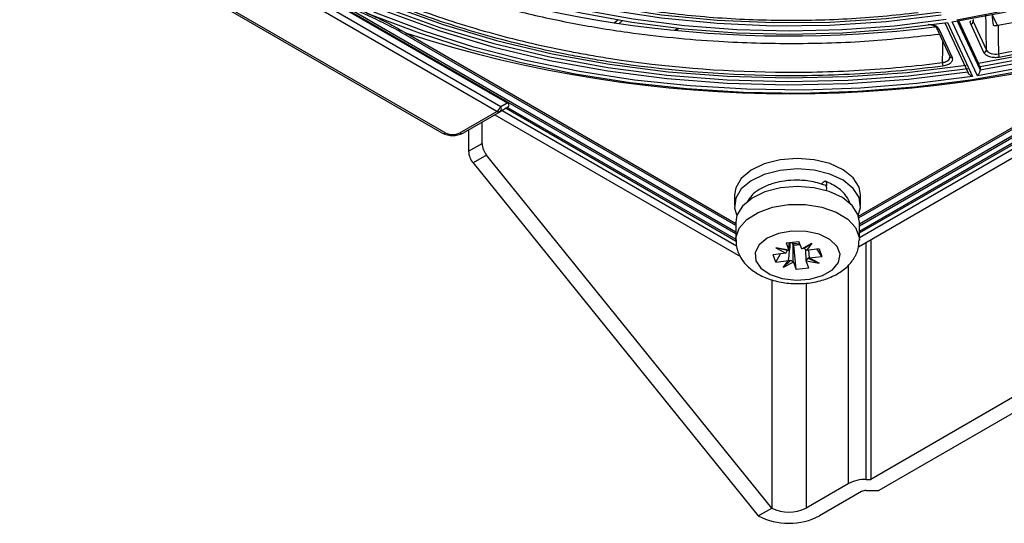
# Model space of a CAD drawing. Header units: millimetres. Extents: x 156 to 887, y -58 to 920.
# Tile 27 of 118: x 774 to 813, y -58 to -38. Entities that reach past the tile are written whole.
import ezdxf

# ---------------------------------------------------------------- set-up
doc = ezdxf.new("R2010")
doc.units = ezdxf.units.MM

msp = doc.modelspace()

# ---------------------------------------------------------------- linework, layer by layer
at = {"color": 7, "linetype": 'Continuous', "lineweight": 25}
for p, q in [((807.286, -46.994), (841.921, -27)), ((807.325, -46.457), (841.189, -26.907)), ((774.667, -30.76), (793.262, -41.494)), ((793.108, -41.689), (774.513, -30.954)), ((790.966, -42.542), (772.932, -32.131)), ((773.057, -32.118), (791.091, -42.529)), ((785.054, -36.475), (793.505, -41.354)), ((810.676, -38.221), (811.587, -40.184)), ((810.776, -38.203), (811.76, -40.322)), ((811.953, -40.292), (810.969, -38.173)), ((811.994, -39.801), (811.22, -38.133)), ((811.789, -38.165), (812.308, -39.284)), ((812.739, -38.313), (812.529, -37.907)), ((800.155, -38.498), (800.241, -38.429)), ((810.349, -38.417), (810.869, -39.536)), ((810.44, -38.457), (810.959, -39.575)), ((812.212, -39.382), (811.693, -38.263)), ((810.867, -39.535), (810.875, -39.566)), ((812.059, -39.93), (812.059, -40.063)), ((791.652, -42.529), (793.108, -41.689)), ((793.233, -41.701), (791.777, -42.542)), ((793.537, -41.526), (793.233, -41.701)), ((793.262, -41.494), (793.505, -41.354)), ((793.47, -41.564), (802.497, -46.776)), ((793.023, -41.822), (802.658, -47.384)), ((791.996, -42.415), (791.996, -43.256)), ((792.526, -42.95), (792.526, -42.109)), ((791.996, -43.256), (792.526, -42.95)), ((792.704, -43.407), (792.174, -43.713)), ((803.886, -57.241), (792.704, -43.407)), ((792.174, -43.713), (803.356, -57.547)), ((805.824, -44.546), (805.961, -44.424)), ((802.425, -44.966), (802.425, -45.374)), ((807.375, -45.374), (807.375, -44.966)), ((802.475, -46.034), (802.475, -46.728)), ((807.325, -46.728), (807.325, -46.034)), ((807.777, -46.711), (807.777, -56.119)), ((804.56, -47.137), (804.048, -47.04)), ((804.048, -47.04), (804.44, -47.246)), ((804.494, -47.14), (804.048, -47.04)), ((804.453, -46.85), (804.956, -46.787)), ((804.453, -46.85), (804.56, -47.137)), ((804.561, -47.138), (804.568, -46.825)), ((804.752, -46.94), (804.72, -46.854)), ((804.752, -46.94), (805.002, -46.909)), ((804.844, -47.893), (804.752, -46.94)), ((805.064, -47.075), (804.956, -46.787)), ((805.064, -47.075), (805.46, -46.863)), ((805.064, -47.075), (805.064, -47.075)), ((805.162, -47.056), (805.46, -46.863)), ((805.46, -46.863), (805.251, -47.144)), ((805.749, -47.082), (805.251, -47.144)), ((805.858, -47.373), (805.676, -47.091)), ((805.749, -47.082), (805.858, -47.373)), ((804.44, -47.246), (803.942, -47.308)), ((804.05, -47.598), (803.942, -47.308)), ((804.05, -47.598), (804.232, -47.272)), ((804.44, -47.246), (804.442, -47.244)), ((804.561, -47.138), (804.56, -47.137)), ((805.239, -47.54), (805.23, -47.136)), ((805.251, -47.144), (805.248, -47.144)), ((805.306, -47.44), (805.752, -47.641)), ((805.327, -47.135), (805.357, -47.434)), ((805.36, -47.435), (805.357, -47.434)), ((805.36, -47.435), (805.858, -47.373)), ((805.752, -47.641), (805.36, -47.435)), ((804.05, -47.598), (804.548, -47.536)), ((804.638, -47.523), (804.339, -47.817)), ((804.339, -47.817), (804.548, -47.536)), ((804.736, -47.606), (804.339, -47.817)), ((804.548, -47.536), (804.551, -47.535)), ((804.735, -47.603), (804.736, -47.606)), ((804.736, -47.606), (804.844, -47.893)), ((805.347, -47.831), (804.844, -47.893)), ((805.239, -47.54), (805.239, -47.543)), ((805.347, -47.831), (805.239, -47.543)), ((805.239, -47.543), (805.752, -47.641)), ((813.429, -52.856), (807.777, -56.119)), ((813.959, -53.163), (808.088, -56.552)), ((806.883, -56.288), (805.233, -57.241)), ((807.59, -56.119), (807.777, -56.119)), ((807.413, -56.594), (805.764, -57.547)), ((807.59, -56.552), (808.088, -56.552)), ((803.356, -57.547), (803.886, -57.241))]:
    msp.add_line(p, q, dxfattribs=at)
at = {"color": 8, "linetype": 'Continuous', "lineweight": 25}
for p, q in [((807.325, -46.389), (841.1, -26.891)), ((807.325, -46.634), (841.422, -26.95)), ((802.475, -46.491), (785.656, -36.782)), ((823.606, -36.786), (807.325, -46.185)), ((787.06, -37.511), (802.475, -46.409)), ((807.325, -46.103), (822.206, -37.513)), ((797.706, -38.213), (797.847, -38.099)), ((798.033, -38.13), (797.897, -38.24)), ((811.167, -38.141), (812.059, -40.063)), ((811.787, -38.084), (811.789, -38.165)), ((800.103, -38.494), (800.19, -38.423)), ((802.475, -46.165), (789.525, -38.689)), ((789.56, -38.628), (802.475, -46.083)), ((807.29, -45.797), (819.707, -38.629)), ((819.742, -38.69), (807.308, -45.868)), ((793.316, -41.653), (802.502, -46.956)), ((793.528, -41.531), (802.475, -46.695)), ((807.59, -56.119), (807.59, -46.819)), ((806.883, -47.719), (806.883, -56.288)), ((803.886, -48.289), (803.886, -57.241)), ((805.233, -48.425), (805.233, -57.241))]:
    msp.add_line(p, q, dxfattribs=at)
at = {"color": 7, "linetype": 'Continuous', "lineweight": 25, "flags": 128}
for points in [[(777.062, -27.876), (777.249, -28.384), (777.839, -29.634), (778.6, -30.854), (779.528, -32.034), (780.615, -33.168), (781.856, -34.248), (783.243, -35.268), (784.766, -36.22), (786.415, -37.099), (788.181, -37.9), (790.053, -38.616), (792.017, -39.244), (794.062, -39.779), (796.174, -40.218), (798.34, -40.559), (800.547, -40.799), (802.779, -40.936), (805.024, -40.97), (807.266, -40.9), (809.491, -40.727), (811.685, -40.452), (813.834, -40.077)], [(810.969, -38.173), (812.956, -37.807), (814.881, -37.342), (816.729, -36.784), (818.486, -36.135), (820.139, -35.401), (821.677, -34.587), (823.086, -33.7), (824.358, -32.745), (825.481, -31.731), (826.449, -30.664), (827.253, -29.553), (827.888, -28.406)], [(827.965, -28.447), (827.351, -29.528), (826.542, -30.63), (825.574, -31.689), (824.452, -32.696), (823.185, -33.644), (821.783, -34.526), (820.255, -35.336), (818.613, -36.067), (816.868, -36.714), (815.035, -37.274), (813.125, -37.74), (811.153, -38.111)], [(812.059, -39.93), (814.322, -39.506), (816.514, -38.972), (818.618, -38.332), (820.62, -37.589), (822.504, -36.751), (824.257, -35.822), (825.866, -34.81), (827.319, -33.722), (828.605, -32.567), (829.714, -31.352), (830.64, -30.086), (831.285, -28.961)], [(831.559, -28.974), (830.888, -30.202), (830.049, -31.396), (829.047, -32.547), (827.89, -33.649), (826.583, -34.693), (825.137, -35.674), (823.559, -36.585), (821.86, -37.42), (820.051, -38.174), (818.143, -38.842), (816.149, -39.42), (814.081, -39.905), (811.953, -40.292)], [(812.059, -40.063), (814.322, -39.639), (816.514, -39.105), (818.618, -38.464), (820.62, -37.722), (822.504, -36.883), (824.257, -35.955), (825.866, -34.943), (827.319, -33.855), (828.605, -32.699), (829.714, -31.484), (830.64, -30.219), (831.346, -28.97)], [(787.665, -34.628), (789.208, -35.438), (790.867, -36.168), (792.629, -36.813), (794.48, -37.367), (796.408, -37.826), (798.398, -38.188), (800.434, -38.449), (802.502, -38.607), (804.585, -38.662), (806.669, -38.612), (808.738, -38.459), (810.776, -38.203)], [(810.724, -38.091), (808.703, -38.345), (806.652, -38.497), (804.585, -38.547), (802.519, -38.492), (800.469, -38.335), (798.449, -38.077), (796.477, -37.718), (794.565, -37.262), (792.729, -36.713), (790.981, -36.073), (789.337, -35.35), (787.806, -34.546)], [(788.019, -34.423), (789.672, -35.274), (791.455, -36.033), (793.353, -36.692), (795.349, -37.246), (797.425, -37.691), (799.565, -38.021), (801.748, -38.236), (803.956, -38.332), (806.171, -38.309), (808.372, -38.167), (810.54, -37.907)], [(788.171, -34.386), (789.672, -35.152), (791.455, -35.91), (793.353, -36.569), (795.349, -37.124), (797.425, -37.568), (799.565, -37.899), (801.748, -38.113), (803.956, -38.21), (806.171, -38.186), (808.372, -38.044), (810.54, -37.785)], [(811.76, -40.322), (809.581, -40.601), (807.371, -40.778), (805.143, -40.853), (802.912, -40.825), (800.692, -40.694), (798.498, -40.461), (796.342, -40.128), (794.24, -39.696), (792.204, -39.169), (790.248, -38.549), (788.383, -37.841), (786.623, -37.049), (784.978, -36.179)], [(785.191, -36.056), (786.958, -36.976), (788.855, -37.805), (790.869, -38.536), (792.983, -39.166), (795.183, -39.689), (797.453, -40.101), (799.775, -40.399), (802.134, -40.582), (804.51, -40.647), (806.888, -40.594), (809.249, -40.424), (811.576, -40.138)], [(785.352, -36.014), (786.958, -36.843), (788.855, -37.672), (790.869, -38.404), (792.983, -39.033), (795.183, -39.556), (797.453, -39.968), (799.775, -40.266), (802.134, -40.449), (804.51, -40.514), (806.888, -40.461), (809.249, -40.291), (811.576, -40.005)], [(810.349, -38.417), (810.345, -38.405), (810.344, -38.389)], [(812.765, -38.31), (812.774, -38.913), (812.781, -39.336), (812.782, -39.434)], [(807.375, -44.966), (807.319, -44.664), (807.088, -44.298), (806.695, -43.982), (806.169, -43.739), (805.548, -43.587), (804.88, -43.537), (804.213, -43.593), (803.597, -43.751), (803.077, -43.999), (802.693, -44.319), (802.473, -44.687), (802.425, -44.966)], [(807.319, -45.072), (807.088, -44.707), (806.695, -44.391), (806.169, -44.147), (805.548, -43.995), (804.88, -43.946), (804.213, -44.002), (803.597, -44.16), (803.077, -44.408), (802.693, -44.727), (802.473, -45.095), (802.432, -45.483), (802.52, -45.766)], [(807.325, -46.034), (807.27, -45.738), (807.044, -45.38), (806.659, -45.07), (806.143, -44.832), (805.535, -44.683), (804.88, -44.634), (804.227, -44.689), (803.623, -44.844), (803.114, -45.087), (802.738, -45.4), (802.522, -45.76), (802.475, -46.034)], [(805.961, -44.424), (805.998, -44.43), (806.024, -44.463), (806.036, -44.517), (806.034, -44.588), (806.026, -44.631)], [(805.99, -44.589), (805.998, -44.593), (806.027, -44.633), (806.037, -44.702), (806.027, -44.79), (806.026, -44.794)], [(807.28, -45.766), (807.37, -45.46), (807.319, -45.072)], [(803.263, -47.545), (803.466, -47.841), (803.825, -48.082), (804.301, -48.243), (804.841, -48.307), (805.388, -48.265), (805.882, -48.124), (806.269, -47.897), (806.508, -47.61), (806.573, -47.294), (806.456, -46.983), (806.171, -46.711), (805.748, -46.507), (805.233, -46.393), (804.682, -46.382), (804.155, -46.474), (803.708, -46.661), (803.39, -46.921), (803.236, -47.227), (803.263, -47.545)]]:
    msp.add_lwpolyline(points, dxfattribs=at)
at = {"color": 8, "linetype": 'Continuous', "lineweight": 25, "flags": 128}
for points in [[(811.994, -39.801), (814.236, -39.381), (816.408, -38.852), (818.493, -38.217), (820.477, -37.481), (822.344, -36.65), (824.081, -35.73), (825.675, -34.727), (827.114, -33.65), (828.388, -32.505), (829.488, -31.301), (830.405, -30.047), (831.048, -28.924)], [(785.519, -35.917), (787.119, -36.743), (788.999, -37.564), (790.994, -38.289), (793.089, -38.913), (795.269, -39.431), (797.518, -39.839), (799.819, -40.135), (802.155, -40.315), (804.51, -40.38), (806.866, -40.328), (809.205, -40.159), (811.511, -39.876)], [(812.308, -39.284), (812.307, -39.186), (812.298, -38.634), (812.293, -38.266), (812.287, -37.898), (812.287, -37.894)], [(810.582, -39.775), (810.597, -39.25), (810.6, -39.121), (810.604, -38.966)], [(802.475, -46.729), (802.479, -46.644), (802.608, -46.27), (802.907, -45.93), (803.354, -45.649), (803.916, -45.448), (804.55, -45.343), (805.21, -45.34), (805.848, -45.439), (806.415, -45.635), (806.87, -45.911), (807.178, -46.248), (807.318, -46.621), (807.325, -46.733)]]:
    msp.add_lwpolyline(points, dxfattribs=at)
at = {"color": 7, "linetype": 'Continuous', "lineweight": 25}
for centre, radius, start, end in [((804.599, 7.19), 45.922, 247.4969, 277.1003), ((811.681, -38.156), 0.108, 275.8952, 354.9529), ((789.602, -38.692), 0.0768, 122.6055, 177.3945), ((804.635, 8.086), 49.085, 252.1146, 287.8815), ((812.2, -39.274), 0.108, 275.8952, 354.9529), ((811.032, -39.776), 0.45, 179.8703, 197.9208), ((813.115, -39.434), 0.332, 179.9301, 204.4903), ((792.9, -41.365), 0.385, 302.6722, 340.3421), ((793.181, -41.587), 0.126, 234.3818, 294.314), ((793.11, -41.578), 0.173, 314.8106, 28.8911), ((791.018, -42.427), 0.126, 245.686, 305.6182), ((791.372, -41.759), 0.881, 242.6097, 297.3903), ((791.372, -41.988), 0.609, 242.6097, 297.3903), ((791.725, -42.427), 0.126, 234.3818, 294.314), ((792.763, -43.22), 0.768, 182.6482, 219.9173), ((793.293, -42.914), 0.768, 182.6482, 219.9173), ((804.861, -46.324), 0.548, 246.393, 255.0578), ((804.9, -46.164), 0.713, 255.3481, 277.0546), ((807.561, -57.562), 1.443, 88.8559, 118.0402), ((807.583, -56.913), 0.361, 88.8559, 118.0402), ((804.56, -55.223), 2.617, 242.6097, 297.3903), ((804.56, -55.941), 1.464, 242.6097, 297.3903)]:
    msp.add_arc(centre, radius, start, end, dxfattribs=at)
at = {"color": 8, "linetype": 'Continuous', "lineweight": 25}
for centre in [(810.42, -38.38), (810.939, -39.498)]:
    msp.add_arc(centre, 0.0799, 208.2067, 284.6732, dxfattribs=at)
at = {"color": 7, "linetype": 'Continuous', "lineweight": 25}
for centre, major_axis, ratio, start_param, end_param in [((793.218, -41.421), (0.371, -0.04), 0.393326, 5.788885, 7.009773), ((804.887, -47.234), (0.476, 0.16), 0.208561, 0.886872, 1.119861), ((804.918, -47.265), (0.439, -0.338), 0.572033, 1.223704, 1.450546), ((804.887, -47.269), (0.398, 0.373), 0.713092, 1.942601, 2.169444), ((804.906, -47.232), (0.477, -0.072), 0.126987, 2.397061, 2.63005), ((804.894, -47.253), (0.321, 0.41), 0.861767, 4.685754, 4.918743), ((804.913, -47.252), (0.478, -0.159), 0.207021, 5.741973, 5.968815), ((804.882, -47.256), (0.473, 0.234), 0.321998, 3.792539, 4.019381), ((804.913, -47.251), (0.398, -0.372), 0.710912, 4.684393, 4.917382)]:
    msp.add_ellipse(centre, major_axis=major_axis, ratio=ratio, start_param=start_param, end_param=end_param, dxfattribs=at)
for points, knots in [([(812.765, -38.31), (813.52, -38.162), (815.244, -37.823), (817.809, -37.102), (820.417, -36.162), (822.97, -34.992), (825.084, -33.749), (826.795, -32.493), (828.071, -31.375), (829.153, -30.208), (829.829, -29.366), (830.106, -28.905), (830.135, -28.856)], [0, 0, 0, 0, 0.096854, 0.220955, 0.345454, 0.469557, 0.616124, 0.710727, 0.805329, 0.89725, 0.98917, 1, 1, 1, 1]), ([(812.782, -39.434), (813.834, -39.244), (814.861, -39.018), (816.366, -38.625), (816.86, -38.485), (817.828, -38.191), (818.302, -38.036), (819.698, -37.547), (820.591, -37.191), (821.876, -36.609), (822.295, -36.408), (822.909, -36.094), (823.111, -35.987), (823.511, -35.77), (823.709, -35.659), (824.681, -35.098), (825.405, -34.626), (826.747, -33.639), (827.365, -33.123), (828.213, -32.316), (828.483, -32.042), (828.995, -31.482), (829.238, -31.196), (829.919, -30.327), (830.311, -29.732), (830.641, -29.125)], [0, 0, 0, 0, 0.125, 0.125, 0.1875, 0.1875, 0.25, 0.25, 0.375, 0.375, 0.4375, 0.4375, 0.46875, 0.46875, 0.5, 0.5, 0.625, 0.625, 0.75, 0.75, 0.8125, 0.8125, 0.875, 0.875, 1, 1, 1, 1]), ([(830.736, -29.225), (830.405, -29.834), (830.013, -30.429), (829.331, -31.3), (829.087, -31.588), (828.573, -32.15), (828.302, -32.426), (827.451, -33.236), (826.831, -33.754), (825.483, -34.745), (824.757, -35.218), (823.782, -35.782), (823.583, -35.893), (823.181, -36.111), (822.978, -36.218), (822.362, -36.534), (821.941, -36.736), (820.652, -37.32), (819.755, -37.678), (818.354, -38.168), (817.878, -38.324), (816.906, -38.62), (816.41, -38.76), (814.899, -39.155), (813.868, -39.381), (812.812, -39.572)], [0, 0, 0, 0, 0.125, 0.125, 0.1875, 0.1875, 0.25, 0.25, 0.375, 0.375, 0.5, 0.5, 0.53125, 0.53125, 0.5625, 0.5625, 0.625, 0.625, 0.75, 0.75, 0.8125, 0.8125, 0.875, 0.875, 1, 1, 1, 1]), ([(809.629, -37.821), (808.709, -37.936), (807.783, -38.019), (806.385, -38.095), (805.917, -38.112), (804.978, -38.131), (804.507, -38.132), (803.102, -38.112), (802.175, -38.066), (800.338, -37.912), (799.428, -37.805), (798.077, -37.596), (797.628, -37.518), (796.736, -37.347), (796.295, -37.253), (794.994, -36.952), (794.153, -36.724), (792.523, -36.211), (791.734, -35.927), (790.591, -35.458), (790.216, -35.295), (789.483, -34.954), (789.125, -34.778), (788.776, -34.595)], [0, 0, 0, 0, 0.125, 0.125, 0.1875, 0.1875, 0.25, 0.25, 0.375, 0.375, 0.5, 0.5, 0.5625, 0.5625, 0.625, 0.625, 0.75, 0.75, 0.875, 0.875, 0.9375, 0.9375, 1, 1, 1, 1]), ([(786.976, -35.262), (787.287, -35.418), (788.18, -35.865), (789.78, -36.504), (791.746, -37.179), (793.816, -37.755), (795.983, -38.233), (798.644, -38.674), (801.58, -38.967), (804.756, -39.053), (807.661, -38.966), (809.545, -38.759), (810.461, -38.658)], [0, 0, 0, 0, 0.049184, 0.141399, 0.231974, 0.32255, 0.415773, 0.508996, 0.653299, 0.770795, 0.888638, 1, 1, 1, 1]), ([(810.604, -39.914), (809.525, -40.053), (808.436, -40.154), (806.788, -40.249), (806.235, -40.271), (805.134, -40.295), (804.585, -40.298), (801.851, -40.263), (799.69, -40.086), (797.29, -39.715), (797.024, -39.672), (796.496, -39.58), (795.709, -39.436), (794.939, -39.272), (793.419, -38.919), (792.433, -38.65), (790.996, -38.195), (790.525, -38.035), (789.595, -37.697), (789.137, -37.519), (787.79, -36.961), (786.934, -36.559), (786.12, -36.126)], [0, 0, 0, 0, 0.125, 0.125, 0.1875, 0.1875, 0.25, 0.25, 0.5, 0.5, 0.53125, 0.53125, 0.5625, 0.625, 0.625, 0.75, 0.75, 0.8125, 0.8125, 0.875, 0.875, 1, 1, 1, 1]), ([(786.187, -36.001), (786.998, -36.432), (787.851, -36.832), (789.193, -37.388), (789.649, -37.565), (790.575, -37.902), (791.045, -38.061), (792.476, -38.515), (793.457, -38.783), (794.972, -39.135), (795.483, -39.243), (796.261, -39.393), (796.523, -39.441), (797.049, -39.533), (797.314, -39.576), (799.704, -39.946), (801.856, -40.122), (804.58, -40.157), (805.127, -40.154), (806.223, -40.13), (806.774, -40.108), (808.418, -40.014), (809.507, -39.913), (810.582, -39.775)], [0, 0, 0, 0, 0.125, 0.125, 0.1875, 0.1875, 0.25, 0.25, 0.375, 0.375, 0.4375, 0.4375, 0.46875, 0.46875, 0.5, 0.5, 0.75, 0.75, 0.8125, 0.8125, 0.875, 0.875, 1, 1, 1, 1]), ([(789.525, -38.689), (789.136, -38.464), (788.748, -38.265), (787.974, -37.896), (787.588, -37.728), (787.204, -37.57)], [0, 0, 0, 0, 0.5, 0.5, 1, 1, 1, 1]), ([(810.015, -38.273), (810.061, -38.278), (810.153, -38.287), (810.264, -38.332), (810.332, -38.383), (810.34, -38.406), (810.343, -38.415)], [0, 0, 0, 0, 0.274084, 0.555568, 0.825335, 1, 1, 1, 1]), ([(812.812, -39.572), (812.751, -39.583), (812.686, -39.587), (812.56, -39.58), (812.497, -39.568), (812.386, -39.533), (812.336, -39.509), (812.257, -39.451), (812.228, -39.417), (812.212, -39.382)], [0, 0, 0, 0, 0.25, 0.25, 0.5, 0.5, 0.75, 0.75, 1, 1, 1, 1]), ([(812.308, -39.284), (812.321, -39.312), (812.344, -39.338), (812.406, -39.383), (812.446, -39.403), (812.577, -39.444), (812.685, -39.451), (812.782, -39.434)], [0, 0, 0, 0, 0.25, 0.25, 0.5, 0.5, 1, 1, 1, 1]), ([(810.959, -39.575), (810.976, -39.611), (810.98, -39.649), (810.962, -39.722), (810.94, -39.757), (810.874, -39.82), (810.83, -39.847), (810.726, -39.89), (810.667, -39.906), (810.604, -39.914)], [0, 0, 0, 0, 0.25, 0.25, 0.5, 0.5, 0.75, 0.75, 1, 1, 1, 1]), ([(812.059, -40.063), (812.059, -40.083), (812.054, -40.106), (812.041, -40.152), (812.031, -40.174), (812.001, -40.235), (811.977, -40.268), (811.953, -40.292)], [0, 0, 0, 0, 0.25, 0.25, 0.5, 0.5, 1, 1, 1, 1]), ([(811.76, -40.322), (811.759, -40.322), (811.738, -40.315), (811.695, -40.295), (811.64, -40.255), (811.603, -40.215), (811.592, -40.191), (811.588, -40.184)], [0, 0, 0, 0, 0.00746, 0.310619, 0.647301, 0.889036, 1, 1, 1, 1]), ([(805.99, -44.589), (805.784, -44.526), (805.401, -44.406), (804.795, -44.376), (804.298, -44.424), (803.843, -44.535), (803.438, -44.712), (803.092, -44.958), (802.975, -45.162), (802.921, -45.254)], [0, 0, 0, 0, 0.1835169, 0.3424005, 0.4767366, 0.5865541, 0.7378924, 0.8810605, 1, 1, 1, 1]), ([(806.96, -45.331), (806.96, -45.325), (806.942, -45.213), (806.803, -44.988), (806.5, -44.665), (806.166, -44.509), (805.988, -44.426)], [0, 0, 0, 0, 0.013508, 0.292922, 0.623133, 1, 1, 1, 1]), ([(802.496, -46.73), (802.492, -46.82), (802.485, -46.98), (802.537, -47.13), (802.56, -47.195)], [0, 0, 0, 0, 0.564524, 1, 1, 1, 1]), ([(802.56, -47.195), (802.608, -47.3), (802.72, -47.541), (803.017, -47.857), (803.436, -48.135), (803.958, -48.337), (804.555, -48.446), (805.182, -48.452), (805.796, -48.35), (806.344, -48.147), (806.79, -47.856), (807.106, -47.5), (807.296, -47.116), (807.308, -46.852), (807.313, -46.737)], [0, 0, 0, 0, 0.060484, 0.13984, 0.22404, 0.314683, 0.407672, 0.500698, 0.59457, 0.69045, 0.779321, 0.861867, 0.939421, 1, 1, 1, 1])]:
    msp.add_open_spline(points, degree=3, knots=knots, dxfattribs=at)
at = {"color": 8, "linetype": 'Continuous', "lineweight": 25}
for points, knots in [([(787.982, -37.829), (788.183, -37.916), (788.49, -38.048), (789.017, -38.318), (789.342, -38.503), (789.56, -38.628)], [0, 0, 0, 0, 0.382143, 0.585702, 1, 1, 1, 1]), ([(811.78, -38.115), (811.779, -38.119), (811.775, -38.136), (811.783, -38.153), (811.789, -38.165)], [0, 0, 0, 0, 0.2561758, 1, 1, 1, 1]), ([(810.167, -38.279), (810.2, -38.288), (810.282, -38.308), (810.383, -38.371), (810.421, -38.428), (810.44, -38.457)], [0, 0, 0, 0, 0.251216, 0.625609, 1, 1, 1, 1]), ([(810.582, -39.775), (810.623, -39.767), (810.703, -39.751), (810.798, -39.7), (810.862, -39.637), (810.871, -39.589), (810.875, -39.566)], [0, 0, 0, 0, 0.252253, 0.504494, 0.756686, 1, 1, 1, 1])]:
    msp.add_open_spline(points, degree=3, knots=knots, dxfattribs=at)
msp.add_open_spline([(811.693, -38.263), (811.671, -38.218), (811.671, -38.17), (811.691, -38.124)], degree=3, dxfattribs=at)
at = {"color": 7, "linetype": 'Continuous', "lineweight": 25}
for points in [[(812.529, -37.907), (812.541, -38.043), (812.553, -38.179), (812.567, -38.314)], [(812.567, -38.314), (812.632, -38.323), (812.701, -38.322), (812.765, -38.31)], [(812.059, -39.93), (812.037, -39.891), (812.016, -39.847), (811.994, -39.801)], [(804.551, -47.535), (804.574, -47.296), (804.598, -47.057), (804.623, -46.818)], [(804.735, -47.603), (804.73, -47.354), (804.725, -47.104), (804.72, -46.854)]]:
    msp.add_open_spline(points, degree=3, dxfattribs=at)

doc.saveas('drawing.dxf')
